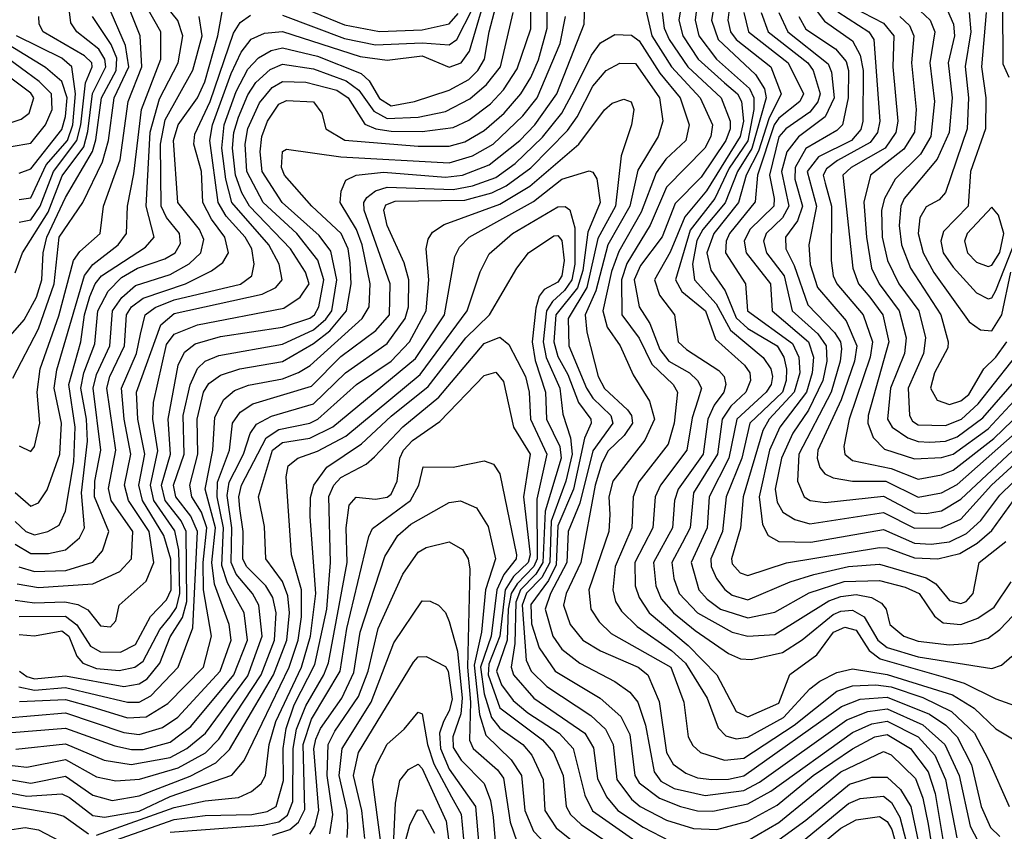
# Model space of a CAD drawing. Extents: x 501367 to 657802, y 482273 to 547541.
# Tile 195 of 256: x 549387 to 551927, y 536081 to 538177. Entities that reach past the tile are written whole.
import ezdxf

# ---------------------------------------------------------------- set-up
doc = ezdxf.new("R2010")
doc.units = 0

msp = doc.modelspace()

# ---------------------------------------------------------------- linework, layer by layer
at = {"layer": '0CON20XD'}
for points in [[(551930, 538705), (551908, 538685), (551885, 538674.6), (551839.7, 538650.3), (551770.3, 538545), (551753.3, 538493.3), (551746.4, 538425), (551760.3, 538390.3), (551795.1, 538345.1), (551891, 538281), (551913.5, 538255), (551922, 538215), (551922.8, 538062.8), (551938.4, 538028.4)], [(549345, 536373.3), (549505, 536386.8), (549655, 536336.3), (549695, 536331.2), (549755, 536349.2), (549795, 536376.3), (549903.5, 536495), (549932, 536575), (549927.2, 536615), (549889.4, 536719.4), (549882.6, 536775), (549891.6, 536865), (549865.5, 536965), (549885.3, 537065), (549889.8, 537150.2), (549913.7, 537196.3), (549940.9, 537219.1), (549977, 537233), (550065, 537249.7), (550105.8, 537265.8), (550136.4, 537283.6), (550269.8, 537405), (550288.1, 537435), (550291.1, 537495), (550270.2, 537595), (550255.3, 537635.3), (550213, 537705), (550216.1, 537733.9), (550228.1, 537761.9), (550254.6, 537775.4), (550325, 537782.6), (550485, 537769.8), (550529.2, 537775), (550598.2, 537801.8), (550676.6, 537865), (550715.6, 537905), (550772.3, 537985), (550843, 538165), (550848.9, 538345)], [(549375, 536678.4), (549425, 536671), (549503.5, 536673.5), (549536.5, 536666.5), (549562.7, 536652.7), (549595, 536611.5), (549621.2, 536608.8), (549634.5, 536625), (549643.1, 536665), (549712.9, 536727.1), (549732.4, 536775), (549720.4, 536855), (549667.4, 536935), (549657.3, 536975), (549673.6, 537055), (549656.1, 537145), (549648.9, 537225), (549687.9, 537315), (549698.4, 537365), (549710.4, 537415), (549736.1, 537433.9), (549785, 537453), (549956.1, 537493.9), (549985.2, 537515), (549991.9, 537545), (549985.9, 537585), (549968.6, 537615), (549919.3, 537669.3), (549899.1, 537705), (549877.3, 537865), (549884, 537905), (549932.5, 538037.5), (549957.7, 538092.3), (549983.8, 538126.2), (550018.4, 538141.6), (550065, 538145.7), (550265, 538081.3), (550335, 538072), (550425, 538083.2), (550495, 538054.3), (550525.2, 538065), (550547.3, 538095), (550617.6, 538335)], [(549385, 536635.7), (549505, 536636.7), (549534.4, 536614.4), (549569.1, 536559.1), (549595, 536544.4), (549646.5, 536543.5), (549685, 536563.3), (549723.9, 536636.1), (549765, 536679.2), (549777.3, 536705), (549776.5, 536783.5), (549758.9, 536845), (549703.3, 536935), (549694, 536975), (549709.8, 537055), (549691.3, 537145), (549688.2, 537215), (549750.9, 537389.1), (549785, 537418.2), (550012.2, 537467.8), (550047.1, 537485), (550063.6, 537505), (550055.7, 537545), (550029.2, 537595), (549933.9, 537705), (549918.3, 537765), (549908.5, 537845), (549914, 537905), (549945, 537991), (549975, 538048.4), (550002.3, 538077.7), (550035, 538097), (550065, 538104.1), (550155, 538082.4), (550267.9, 538037.9), (550288.4, 538018.4), (550315, 537973.3), (550345, 537954.5), (550405, 537965.1), (550495, 537994.3), (550545, 538022.5), (550569, 538045), (550585.8, 538075), (550597.7, 538145), (550640.4, 538309.6)], [(549384.7, 536454.7), (549425, 536446.1), (549505, 536452.5), (549665, 536414.7), (549695, 536414.9), (549725, 536430.7), (549795.5, 536505), (549833.5, 536606.5), (549845.1, 536855), (549828, 536895), (549789.2, 536945), (549783.5, 536975), (549810.9, 537055), (549808.6, 537155), (549826.1, 537233.9), (549845, 537275.9), (549865, 537295.4), (549900.2, 537309.8), (550065, 537339.3), (550145, 537376.3), (550176.8, 537403.2), (550191.8, 537425), (550204.6, 537505), (550189.2, 537579.2), (550159, 537619), (550064, 537705), (550011.9, 537785), (550007.3, 537835), (550011.3, 537875), (550026.2, 537915), (550055, 537958.7), (550075, 537968.1), (550144.8, 537964.8), (550166, 537935), (550176.6, 537895), (550225.4, 537865.4), (550415, 537850.4), (550495, 537849.8), (550535, 537861.4), (550585, 537890.5), (550636.4, 537935), (550679.1, 537985), (550705, 538027), (550725, 538072.8), (550747.8, 538155), (550746.8, 538265)], [(549385.8, 536495), (549405, 536480.7), (549425, 536475.1), (549505, 536483.1), (549655, 536455.5), (549695, 536462), (549715.1, 536474.9), (549747.9, 536515), (549775, 536583.2), (549806.8, 536633.2), (549817.7, 536675), (549816.4, 536855), (549802.8, 536882.8), (549761.7, 536935), (549752.9, 536975), (549776.1, 537055), (549769.7, 537145), (549795.5, 537284.5), (549812.1, 537317.9), (549839.7, 537339.7), (549905, 537358.7), (550065, 537382.7), (550135, 537406.1), (550147.6, 537415), (550158.8, 537435), (550171.3, 537505), (550155.4, 537555.4), (550101.4, 537625), (550015.1, 537705), (549972.4, 537785), (549968.3, 537855), (549975, 537895.9), (550005, 537962.2), (550038.3, 538001.7), (550065, 538016.7), (550124.7, 538015.3), (550205, 537994.7), (550234.1, 537975), (550277.1, 537907.1), (550305.1, 537895.1), (550345, 537888.6), (550425, 537888.1), (550505, 537898), (550545, 537917), (550601.1, 537958.9), (550634.5, 537995.5), (550670.3, 538049.7), (550705, 538152.9), (550704.9, 538255)], [(550990, 538255), (551017.8, 538135), (551068.5, 538055), (551142, 537975), (551174.1, 537905), (551169.5, 537875), (551154.4, 537845), (551055, 537744), (551013.5, 537646.5), (550952.7, 537547.3), (550939, 537505), (550939.7, 537415), (550985, 537354.4), (551017.3, 537287.3), (551072.6, 537235), (551083.9, 537215), (551075.5, 537135), (551059.2, 537080.8), (550983.9, 536983.9), (550969.7, 536945), (550966.2, 536865), (550922.8, 536765), (550916.7, 536705), (550923.5, 536675), (550939.2, 536649.2), (550979.8, 536609.8), (551068.3, 536548.3), (551104.7, 536515), (551160.5, 536425), (551188.8, 536348.8), (551208, 536328), (551235, 536319.7), (551265, 536324.1), (551357.5, 536375), (551425, 536448.9), (551450.9, 536469.1), (551495, 536491.5), (551535, 536500.5), (551625, 536486.5), (551793.4, 536433.4), (551849.1, 536399.1), (551905, 536346), (551965, 536309.5)], [(551100.6, 538259.4), (551087, 538175), (551097.5, 538135), (551136.6, 538075), (551205, 538013.3)], [(551185.3, 538255), (551171.1, 538175), (551188.8, 538125), (551284.8, 538034.8), (551307.8, 537997.8), (551312.2, 537975), (551275.8, 537844.2), (551238.2, 537785), (551206.3, 537703.7), (551149.3, 537635), (551133.5, 537606.5), (551122.6, 537545), (551127.4, 537505), (551183.4, 537443.4), (551220.1, 537375), (551304.9, 537304.9), (551324.2, 537275), (551328.6, 537255), (551325.1, 537234.9), (551312.2, 537215), (551236.7, 537145), (551216.2, 537045), (551165.3, 536945), (551160.6, 536865), (551118.7, 536775), (551139.1, 536705), (551160.5, 536680.5), (551195, 536655.1), (551265, 536632), (551335, 536646.9), (551423.3, 536696.7), (551513.9, 536726.1), (551605, 536728.4), (551671.4, 536711.4), (551707.3, 536695), (551746.5, 536636.5), (551769.5, 536619.5), (551815, 536615.6), (551858.8, 536631.2), (551900.3, 536659.7), (551944.3, 536725.7)], [(551222.3, 538245), (551213.2, 538175), (551220.4, 538145), (551234.9, 538125), (551324.9, 538054.9), (551351.2, 537985), (551319.3, 537920.7), (551292.5, 537837.5), (551260.5, 537775), (551241.1, 537705), (551177.2, 537625), (551159.7, 537575), (551170.1, 537529.9), (551206.3, 537476.3), (551235, 537407.3), (551265, 537379.6), (551340.5, 537335), (551358.4, 537305), (551365.3, 537274.7), (551364.1, 537245), (551354.3, 537215), (551270.7, 537135), (551249.9, 537045), (551209.3, 536945), (551199.7, 536855), (551169.4, 536785), (551170.4, 536765), (551184.2, 536734.2), (551205.5, 536705.5), (551225, 536690.9), (551265, 536679.2), (551374.5, 536725.5), (551435, 536744.1), (551524.9, 536765.1), (551605, 536770.9), (551725.5, 536735.5), (551749.9, 536719.9), (551785, 536676.9), (551815, 536669.2), (551828.6, 536675), (551846.4, 536695), (551861.9, 536775), (551930.8, 536829.1)], [(549369.2, 537250.8), (549435, 537378.4), (549475.4, 537495), (549488.6, 537615), (549549.1, 537705), (549600.5, 537809.5), (549615.8, 537865), (549630, 537975), (549668.1, 538055), (549659.8, 538109.8), (549613.7, 538215)], [(549375, 536956.2), (549415, 536920.9), (549435, 536928.9), (549457.3, 536962.7), (549490.6, 537055), (549494.9, 537135), (549475.7, 537225), (549482.6, 537272.6), (549554.1, 537515.9), (549575.2, 537544.8), (549641, 537595), (549662.2, 537625), (549664.6, 537695), (549681.5, 537778.5), (549701, 537945), (549750.4, 538075), (549750.9, 538145), (549711.1, 538215)], [(549375, 536881), (549402.9, 536855), (549425, 536846.4), (549459.6, 536855), (549488.2, 536871.8), (549505, 536907.8), (549526.1, 537035), (549529.6, 537125), (549513.8, 537235), (549544.2, 537345), (549553.7, 537415), (549567.9, 537462.1), (549581.5, 537495), (549597.6, 537515), (549710.8, 537589.2), (549733.2, 537615), (549712.5, 537695), (549723.4, 537886.6), (549747.5, 537972.5), (549795.6, 538065), (549807.2, 538135), (549794.3, 538174.3), (549761.6, 538215)], [(549384.5, 536764.5), (549425, 536751.6), (549505.7, 536754.3), (549575, 536776.4), (549600.4, 536805), (549616.8, 536855), (549579.5, 536945), (549580.6, 536985), (549596.2, 537065), (549575.9, 537225), (549585, 537260.7), (549619, 537335), (549625.9, 537425), (549650.3, 537459.7), (549685, 537490.2), (549775, 537518.9), (549823.7, 537546.3), (549853.9, 537575), (549861.3, 537608.7), (549850.6, 537635), (549794.9, 537705), (549783.7, 537865), (549795.1, 537905), (549845.2, 537974.8), (549864, 538016), (549897.5, 538135), (549914.2, 538225)], [(549385, 537076.2), (549415, 537061.5), (549425, 537074.4), (549438.6, 537135), (549431.5, 537215), (549439.6, 537275), (549487.8, 537412.2), (549525.1, 537554.9), (549541.5, 537578.5), (549594.3, 537625), (549603, 537695), (549645.5, 537814.5), (549666.9, 537965), (549702.1, 538055), (549697.7, 538135), (549657.9, 538235)], [(550065, 538229.6), (550225, 538163.3), (550315, 538145.8), (550425, 538150.7), (550495, 538166.2), (550517.6, 538192.4)], [(551135.1, 538224.9), (551128.9, 538175), (551138.5, 538135), (551183.9, 538075), (551269.1, 537999.1), (551280.6, 537975), (551280.5, 537945), (551265, 537863.7), (551217, 537793), (551180.3, 537715), (551116.6, 537633.4), (551078.2, 537505), (551094.6, 537474.6), (551155.5, 537425), (551181.5, 537351.5), (551256.6, 537285), (551269.9, 537265), (551272, 537245), (551259.7, 537215), (551221.5, 537178.5), (551199.2, 537145), (551186.7, 537055), (551125.1, 536955), (551116.3, 536865), (551096, 536825)], [(549375, 537523.3), (549393.6, 537575), (549460, 537680), (549496.3, 537773.7), (549551.7, 537848.3), (549562.4, 537887.6), (549574.2, 537985.8), (549608.7, 538055), (549606.4, 538075), (549590.6, 538100.6), (549533.7, 538145), (549518.2, 538168.2), (549513.9, 538203.9)], [(549380.5, 536720.5), (549435, 536710.3), (549575, 536719.9), (549645, 536752.1), (549675.5, 536785), (549678.2, 536855), (549622.4, 536935), (549615.9, 536965.9), (549634.3, 537065), (549611.2, 537225), (549619.3, 537255), (549657.3, 537335), (549662, 537415), (549674.9, 537435.1), (549705, 537457.7), (549814.8, 537495), (549881.7, 537528.3), (549910.4, 537549.6), (549925.2, 537575), (549915.7, 537615), (549881.5, 537661.5), (549858.8, 537705), (549855.3, 537785), (549835.7, 537855), (549838.9, 537881.1), (549877.8, 537965), (549937.9, 538142.1), (549955, 538169.6), (549982, 538188)], [(549951, 537925), (549975, 537982.2), (549996, 538014), (550032.4, 538047.6), (550065, 538062), (550145, 538049.9), (550228.8, 538018.8), (550261.6, 537995), (550300, 537940), (550335, 537921.8), (550415, 537924.5), (550485, 537939.3), (550547.7, 537972.3), (550591.1, 538008.9), (550626.7, 538055), (550660, 538195)], [(550065, 538187.8), (550225, 538128), (550305, 538111.9), (550425, 538116.5), (550495, 538111.4), (550514.6, 538125.4), (550555.1, 538204.9)], [(551044.5, 538195), (551049.4, 538155), (551062.1, 538125), (551110.5, 538055), (551196, 537975), (551219.7, 537915), (551219.4, 537895), (551208.5, 537865), (551145, 537770.4), (551078.1, 537701.9), (551044.3, 537615.7), (550988.4, 537541.6), (550971.9, 537505), (550985, 537435.4), (551012.3, 537392.3), (551038.4, 537325), (551061.5, 537295), (551114.4, 537265), (551135.2, 537245), (551145.2, 537225), (551136, 537194), (551121.3, 537148.7), (551107.4, 537065), (551039.8, 536975), (551026, 536945), (551019.9, 536865), (550973.7, 536775), (550974.9, 536715), (550984.5, 536684.5), (551010.6, 536645), (551111, 536561), (551185.2, 536485), (551235, 536390.5), (551265, 536376.7), (551345, 536412.5), (551373.7, 536486.3), (551443.2, 536536.8), (551486.5, 536595), (551515, 536608), (551545, 536600.3), (551578, 536548), (551606.6, 536526.6), (551775, 536478.5), (551823.4, 536463.4), (551905, 536423.3), (551965, 536401.9)], [(551254.9, 538195), (551267.1, 538145), (551369.4, 538065), (551408.8, 537985), (551399, 537965), (551345, 537922), (551333.5, 537905), (551290.5, 537775), (551283.7, 537706.3), (551218.1, 537625), (551209.2, 537605), (551207.9, 537575), (551258.8, 537495), (551264.6, 537425), (551380.7, 537340.7), (551397, 537305), (551398.9, 537265), (551385, 537215), (551319.8, 537145), (551303.6, 537116.4), (551253, 536945), (551246, 536864), (551222.7, 536785), (551225, 536772), (551245, 536749), (551265, 536741.6), (551365.3, 536774.7), (551605, 536814.2), (551625, 536812.7), (551695, 536787.2), (551755, 536784.4), (551811.7, 536798.3), (551857.1, 536825), (551895, 536858.2), (551950.8, 536935)], [(551299.4, 538195), (551317.7, 538145), (551419.7, 538065), (551433.5, 538045), (551451.6, 537985), (551445.8, 537964.2), (551425, 537937.5), (551363, 537895), (551345, 537873.9), (551320.8, 537775), (551333.3, 537715), (551331.8, 537695), (551270.5, 537635), (551255.6, 537605), (551260.7, 537575), (551323.3, 537495), (551327.5, 537425), (551421.6, 537345), (551434.4, 537305), (551431.5, 537265), (551416.5, 537215), (551347.4, 537125), (551321.1, 537065), (551294.7, 536945), (551303.2, 536873.2), (551317.4, 536845), (551345, 536829.8), (551428.1, 536828.1), (551615, 536860.1), (551695, 536824.9), (551737.7, 536822.3)], [(551345.5, 538195.5), (551368.6, 538145), (551472.7, 538062.7), (551481.1, 538041.1), (551487.6, 537975), (551464.5, 537925.5), (551395.6, 537874.4), (551365.7, 537835), (551351.6, 537785), (551371, 537695), (551354.4, 537665), (551312.6, 537625), (551305.9, 537605), (551313.6, 537575), (551358.8, 537515), (551379.9, 537425), (551445.8, 537365.8), (551467.3, 537335), (551469.1, 537295), (551458.5, 537245), (551421.3, 537168.7), (551381, 537109), (551351.6, 537045), (551335.9, 536965), (551340.8, 536930.8), (551355.1, 536905.1), (551386.4, 536886.4), (551425.1, 536875.1), (551615, 536904.2), (551695, 536863.5), (551765, 536864.5), (551815, 536887.4), (551893.8, 536975), (551975, 537048.9)], [(551441.4, 538201.4), (551462.6, 538172.6), (551535, 538121.7), (551555, 538084.7), (551562.4, 538045), (551561.8, 537915), (551557, 537893), (551532.3, 537865), (551447.5, 537822.6), (551418.4, 537785), (551442.3, 537695), (551422.4, 537595), (551425.8, 537544.2)], [(551497.2, 538197.2), (551577.7, 538145), (551589.9, 538125), (551605.3, 537915), (551599.6, 537885), (551580.9, 537859.1), (551496.7, 537813.3), (551468.3, 537791.7), (551459.8, 537775), (551464.6, 537754.6)], [(551535, 538209.2), (551615, 538167.6), (551642.2, 538135), (551639.6, 538055), (551652, 537915), (551646.8, 537885), (551619.2, 537845), (551531.4, 537795), (551510.6, 537775), (551536.2, 537535), (551550.7, 537495), (551579.9, 537459.9), (551613.2, 537415), (551629.3, 537345), (551575.8, 537155), (551574.7, 537134.7), (551588.3, 537098.3), (551617.7, 537067.7), (551695, 537042.7), (551765, 537046.2), (551795, 537055.3), (551885, 537120.3), (551975, 537216.5)], [(551709.8, 538199.8), (551735.2, 538175), (551747.8, 538145), (551734.4, 538065), (551747, 537965), (551737.4, 537875), (551710.5, 537829.5), (551645.4, 537764.6), (551617.4, 537715), (551610.3, 537685), (551611.6, 537615), (551625.6, 537555), (551654.4, 537495), (551706.2, 537425), (551723.8, 537355), (551718.4, 537315), (551678.8, 537225), (551682.3, 537155), (551690.2, 537140.2), (551705, 537130.7), (551775, 537128.7), (551816.5, 537145), (551859.8, 537185), (551985.8, 537345)], [(551780.6, 538200.6), (551795.6, 538165), (551798, 538135), (551781.6, 538065), (551792.3, 537975), (551784.9, 537885.1), (551753.7, 537816.3), (551668.6, 537715), (551660, 537695), (551655.4, 537645), (551661.5, 537595), (551685.1, 537535), (551763.1, 537415), (551782.4, 537345), (551780.7, 537329.3)], [(551836.5, 538195), (551840.4, 538145), (551825.5, 538055.5), (551834.7, 537975), (551831.1, 537895), (551775, 537730), (551758.8, 537711.2), (551725, 537693.8), (551708.7, 537665), (551704.3, 537625), (551717.9, 537575), (551745, 537523.9), (551836.5, 537396.5), (551865, 537375.6), (551895, 537373.3), (551920.5, 537415), (551943.8, 537525)], [(551880.4, 538195), (551868.3, 538055), (551878.9, 537975), (551878.6, 537895), (551840, 537785), (551833.4, 537695), (551770.2, 537629.8), (551763.1, 537605), (551769.1, 537575), (551795, 537538), (551855, 537471.6), (551885, 537455.7), (551895, 537458.9), (551905, 537477.5), (551958.7, 537615)], [(549345, 537340.2), (549398.6, 537401.4), (549429.8, 537460.2), (549443.4, 537505), (549447.1, 537575), (549456.3, 537615), (549505, 537717.6), (549574.1, 537835.9), (549583.4, 537866.6), (549597.5, 537975), (549635.1, 538045), (549637.1, 538077.1), (549622.7, 538112.7), (549574.5, 538185)], [(549375, 536822.7), (549415, 536798.7), (549461.1, 536798.9), (549505, 536807.8), (549540.8, 536839.2), (549553.4, 536865), (549545.9, 536955), (549561.7, 537088.3), (549558.8, 537145), (549544.5, 537225), (549552.3, 537265), (549580.6, 537339.4), (549588.5, 537425), (549615, 537475.9), (549649.1, 537510.9), (549690.4, 537535), (549760.7, 537559.3), (549788, 537575), (549801.1, 537598.9), (549799.3, 537625), (549765.7, 537665.7), (549752, 537695), (549749.8, 537855), (549762, 537918), (549833.6, 538046.4), (549857.3, 538135), (549850, 538185)], [(549385, 537654.1), (549415, 537659.9), (549439.8, 537695), (549473.5, 537785), (549533.9, 537865), (549544.2, 537905), (549556.6, 538013.4), (549573.4, 538055), (549572.4, 538065), (549553.5, 538083.5), (549447.5, 538145), (549436.9, 538165), (549436.4, 538185)], [(549386, 536416), (549505, 536422), (549572.6, 536402.6), (549665, 536374.3), (549712.8, 536377.2), (549769.1, 536410.9), (549861.2, 536505), (549881.7, 536585), (549861.2, 536705), (549859.9, 536775), (549869.4, 536865), (549855.6, 536905), (549830.9, 536945), (549825.7, 536975), (549846.2, 537055), (549844.3, 537145), (549861, 537215), (549875, 537237.4), (549905, 537258.6), (549954.9, 537275.1), (550065, 537294.4), (550145, 537340.8), (550187, 537373), (550229.8, 537425), (550241.9, 537495), (550239.1, 537549.1), (550233.9, 537585), (550215.9, 537625), (550140, 537695), (550069.6, 537775), (550062.2, 537795), (550065, 537836), (550075, 537841.9), (550215, 537822.2), (550495, 537806.9), (550555, 537824.7), (550607.9, 537855), (550685, 537928.1), (550721.7, 537975), (550780.8, 538115), (550794.6, 538185)], [(551396.3, 538185), (551415, 538151.9), (551491, 538101), (551518.6, 538068.6), (551524.5, 538045), (551523.7, 537975), (551509.4, 537905), (551495, 537890.5), (551415, 537843.6), (551386.9, 537795), (551386.6, 537765), (551406, 537695), (551392.9, 537657.1), (551362.6, 537615), (551363, 537585), (551385, 537541.8), (551420.1, 537440.1), (551489.1, 537369.1), (551504.1, 537345), (551507, 537327), (551503.7, 537295), (551480.2, 537215), (551396.4, 537055), (551393, 536985), (551410.7, 536945), (551425.6, 536935), (551465, 536930.4), (551615, 536946.5), (551696.2, 536903.8), (551725, 536901.7), (551765, 536908.6), (551815, 536938.8), (551975, 537088.6)], [(551657.7, 538185), (551681.8, 538161.8), (551693.6, 538135), (551687, 538065), (551699.5, 537945), (551695, 537886.2), (551668, 537842), (551581.5, 537775), (551564.7, 537705.3), (551570.9, 537615), (551584.6, 537535), (551603.6, 537495), (551655.9, 537425), (551674, 537355), (551669.3, 537315), (551633.4, 537225), (551625.7, 537145), (551637.3, 537125), (551677.5, 537097.5), (551705, 537087.3), (551735, 537086.3), (551775, 537088.5), (551805, 537099.3), (551871, 537149), (551965, 537256.4)], [(550816.7, 537995), (550861.5, 538085), (550885, 538117), (550921.7, 538138.3), (550965, 538137), (550985, 538122.2), (551038.5, 538038.5), (551090.8, 537975), (551114.2, 537905), (551104.8, 537865), (551053.9, 537816.1), (551028.8, 537781.2), (550990.2, 537679.8), (550932, 537578), (550913.4, 537526.6), (550891.3, 537425), (550902.4, 537382.4), (550936, 537335), (550969.5, 537259.5), (551011.6, 537191.6), (551024, 537145), (550999.1, 537090.9), (550917.2, 536985), (550906.4, 536945), (550909.2, 536899.2), (550906.3, 536855), (550855.1, 536705), (550860, 536655), (550881.7, 536621.7), (550912.3, 536592.3), (551066.1, 536505), (551100, 536415), (551111.3, 536325), (551122.9, 536302.9), (551142.9, 536285), (551205, 536265.1), (551255, 536269.9), (551384.6, 536355.4), (551495, 536442.7), (551535, 536456.7), (551595, 536459.5), (551635, 536454.2), (551716.7, 536426.7), (551790.9, 536390.9), (551850, 536335), (551885, 536267.7), (551939.7, 536145)], [(549365, 537849.1), (549415, 537858), (549453.2, 537905), (549470.1, 537945), (549468.7, 537985), (549436.7, 538016.7), (549288.9, 538125)], [(549385, 537780.3), (549415, 537791.8), (549495, 537892.7), (549505, 537926.9), (549508.9, 537975), (549495, 538016.9), (549453.5, 538053.5), (549319, 538135)], [(549385, 537712.2), (549415, 537716.7), (549455, 537801.6), (549509.6, 537865), (549523.4, 537905), (549530.2, 537985), (549521.2, 538055), (549495, 538076.8), (549378.5, 538135)], [(549376.4, 536293.6), (549505, 536307.5), (549604.9, 536264.9), (549673.9, 536253.9), (549775, 536272.2), (549817.7, 536295), (549866.3, 536335), (549975, 536482.7), (550012.1, 536585), (550003.6, 536665), (549987.3, 536695), (549945.4, 536745.4), (549931.9, 536775), (549933.6, 536865), (549922.2, 536947.8), (549927.3, 536982.7), (549940.6, 537009.4), (549964.2, 537055), (549981.4, 537108.6), (549997.8, 537132.2), (550036.6, 537153.4), (550145, 537184.9), (550226.8, 537265), (550335, 537340.4), (550380.7, 537405), (550389.6, 537435), (550390.2, 537505), (550378.7, 537548.7), (550334.9, 537645), (550325.9, 537685), (550331.1, 537698.9), (550355, 537707.9), (550535, 537710.5), (550605, 537729.4), (550642.1, 537747.9), (550705.6, 537794.4), (550799.5, 537890.5), (550824.5, 537925.5), (550865, 538004.8), (550900, 538045), (550935, 538064), (550975, 538063.7), (551037.1, 537975), (551046.2, 537915), (551034.1, 537875), (550981.7, 537788.3), (550960.5, 537695), (550903.8, 537595), (550873.3, 537476.6), (550845.3, 537415), (550849.9, 537369.9), (550879.2, 537255), (550895, 537224.5), (550955, 537169.8), (550964.7, 537154.7), (550967.5, 537135), (550946.5, 537103.5), (550905, 537063.4), (550888.2, 537031.8), (550871.6, 536975), (550833.9, 536775), (550796.2, 536695), (550789.9, 536665)], [(549365, 537911.2), (549390.6, 537919.4), (549411.3, 537935), (549422.7, 537975), (549415, 537986.8), (549325, 538053.9)], [(551205, 538013.3), (551238.3, 537985), (551248.4, 537965), (551254, 537915), (551245.3, 537875), (551158.4, 537735), (551102.4, 537667.6), (551065, 537576), (551024, 537505), (551037.4, 537465), (551075.8, 537415), (551085.8, 537345), (551106.9, 537325), (551190.5, 537270.5), (551203.7, 537255), (551208.8, 537235), (551203.4, 537215), (551178.6, 537181.4), (551161.6, 537145), (551149.7, 537055), (551085.3, 536965), (551076.2, 536935), (551070.8, 536865), (551021.5, 536775), (551027.7, 536715), (551041.8, 536681.8), (551073, 536645), (551129.4, 536599.4), (551215, 536540.2), (551246.6, 536526.6), (551275, 536524.5), (551355, 536543.2), (551405, 536575.5), (551485, 536640.9), (551505, 536649.7), (551535, 536652.2), (551565.1, 536635.1), (551600.4, 536575), (551625, 536555.8), (551705, 536532), (551895, 536502), (551919.5, 536510.5), (551946.2, 536533.8)], [(549345, 536334.5), (549505, 536347.5), (549632.3, 536302.3), (549675, 536292.8), (549705, 536292.7), (549775, 536311.1), (549827.9, 536352.1), (549939.3, 536485), (549974.5, 536575), (549965.8, 536645), (549922.7, 536722.7), (549907.8, 536767.8), (549912.7, 536865), (549896.1, 536945), (549897, 536983), (549928.1, 537065), (549935.4, 537135), (549955, 537163.4), (549988.2, 537185), (550139.5, 537230.5), (550215, 537307.4), (550305.7, 537374.3), (550340.9, 537415), (550342.1, 537495), (550275.1, 537685), (550274.1, 537705), (550282.3, 537717.7), (550305, 537734.4), (550335, 537744.1), (550505, 537738.3), (550555, 537747.8), (550615, 537769.4), (550664.6, 537805.4), (550735, 537873), (550785.1, 537934.9), (550816.7, 537995)], [(549345, 536253.9), (549405, 536246.8), (549505, 536266.6), (549585, 536222.1), (549635, 536211.4), (549695.6, 536215.6), (549795.2, 536244.8), (549865.7, 536284.3), (549900.4, 536319.6), (550009.4, 536485), (550044.2, 536575), (550048.2, 536645), (550039.8, 536685), (550021.7, 536715), (549971.7, 536765), (549962.3, 536785), (549962.9, 536855), (549954.6, 536914.6), (549951.8, 536945), (549959.2, 536975), (550022.9, 537097.1), (550055, 537118.9), (550135, 537134.7), (550156.2, 537145), (550255.4, 537234.6), (550345.1, 537294.9), (550392.4, 537345), (550435.4, 537425), (550442.2, 537505), (550435.6, 537585), (550440.2, 537609.8), (550451.6, 537628.4), (550482.1, 537647.9), (550625, 537700.4), (550703.1, 537746.9), (550829.3, 537855), (550895, 537943.8), (550915, 537961.1), (550945, 537971.4), (550964.2, 537964.2), (550971.1, 537945), (550964.6, 537905.4)], [(549385, 536589.3), (549425, 536585.8), (549495, 536599.2), (549513.4, 536585), (549533.8, 536533.8), (549549.8, 536515), (549585, 536501.3), (549643.6, 536496.4), (549684.1, 536505), (549705, 536520.6), (549747.9, 536602.1), (549774.7, 536635), (549790.9, 536659.1), (549800.2, 536695), (549797.2, 536807.2), (549786.9, 536856.9), (549732.8, 536935), (549724.2, 536975), (549743.3, 537063.3), (549730.4, 537145), (549732.1, 537187.9), (549765, 537338.4), (549785, 537365.1), (549845, 537388.8), (550068.4, 537431.6), (550109.9, 537460.1), (550133.3, 537495), (550124.2, 537525), (550085.4, 537585), (549979.4, 537695), (549959.7, 537729.7), (549943, 537775), (549936, 537845), (549939.3, 537885), (549951, 537925)], [(550964.6, 537905.4), (550938.1, 537825), (550923.8, 537695), (550878.2, 537611.8), (550850.1, 537485), (550801.4, 537405), (550803.5, 537335), (550848.9, 537225), (550865, 537199.6), (550911.4, 537155), (550916.9, 537135), (550865, 537063.5), (550831.3, 536928.7), (550801.2, 536855), (550798, 536775), (550756.1, 536695), (550742.4, 536655), (550762.3, 536585), (550785, 536551.2), (550831.4, 536515), (550921.7, 536468.3), (550960.6, 536440.6), (550981, 536415), (551000.8, 536355), (551023.3, 536235), (551041, 536211), (551075, 536192.2), (551155, 536174.1), (551255, 536186.7), (551295, 536208.2), (551520.8, 536369.2), (551575, 536390.9), (551625, 536397.1), (551716.4, 536356.4), (551773.5, 536305), (551810.4, 536225), (551838.7, 536095), (551859.1, 536055)], [(549305, 536224.9), (549415, 536205.3), (549505, 536223.8), (549575, 536174.4), (549625, 536160.9), (549695, 536172.7), (549826.6, 536223.4), (549892.3, 536257.7), (549927.7, 536292.3), (550041.1, 536485), (550075.7, 536575), (550082.5, 536645), (550078.8, 536688.8), (550065, 536726), (550022, 536785), (550017.9, 536867.9), (550003, 536945), (550038.6, 537065), (550065, 537085.3), (550135, 537096.1), (550194.5, 537125.5), (550407.9, 537302.1), (550482.6, 537415), (550509.2, 537565), (550520.9, 537589.1), (550546.2, 537615), (550712.6, 537707.4), (550785, 537764.5), (550856.2, 537786.2), (550865, 537782.9), (550875.5, 537765.5), (550884, 537705), (550852.1, 537627.9), (550839.2, 537529.2)], [(551464.6, 537754.6), (551480.6, 537695), (551480, 537555), (551485.4, 537515), (551494.6, 537494.6), (551563, 537415), (551586.6, 537345), (551581, 537305), (551526.9, 537145), (551512.4, 537075), (551515.2, 537055), (551535, 537038.8), (551635, 537018), (551705, 536990.5), (551765, 537001.2), (551795, 537013.8), (551899.8, 537095), (551995, 537187.5)], [(549242.9, 536202.9), (549405, 536171.7), (549495, 536177.7), (549515, 536168.9), (549575, 536122.4), (549605, 536117.4), (549695, 536133.5), (549775, 536171.3), (549934, 536226), (549965.7, 536264.3), (550082.2, 536505), (550105.4, 536575), (550113.8, 536635), (550113.7, 536705), (550087.6, 536795), (550074, 536996), (550078.9, 537025), (550104.4, 537045), (550155, 537062.9), (550228.4, 537101.6), (550419.4, 537260.6), (550540.7, 537425), (550574.3, 537525.7), (550598.1, 537571.8), (550657.6, 537625), (550775, 537693.8), (550794.1, 537694.1), (550805.5, 537685.5), (550819, 537639), (550818.8, 537545), (550810.8, 537505), (550792.3, 537477.7)], [(551885, 537539.3), (551895, 537542.7), (551915, 537575.7), (551925.4, 537625), (551911.5, 537671.5), (551895, 537692.7), (551831, 537625), (551824.2, 537605), (551831.5, 537575), (551855, 537551), (551885, 537539.3)], [(549585, 536071.7), (549785, 536142.4), (549865, 536160.2), (549951.5, 536168.5), (549985, 536184), (550009.6, 536205), (550021, 536225), (550030, 536305), (550047.8, 536365), (550113.4, 536505), (550137.3, 536585), (550150.9, 536695), (550136.4, 536893.6), (550137.2, 536942.8), (550145.9, 536975), (550178.6, 537021.4), (550268.3, 537081.7), (550345, 537153.2), (550440.3, 537229.7), (550537.5, 537355), (550598.3, 537415), (550668.9, 537535), (550699.3, 537575), (550765, 537618.3), (550775, 537619), (550785, 537606.7), (550791.6, 537555), (550785.6, 537515), (550775, 537499), (550740.1, 537479.9), (550727.1, 537462.9), (550718, 537432), (550708.5, 537345), (550716.8, 537296.8), (550743.5, 537215), (550745.3, 537145), (550780.2, 537075), (550783.2, 537045), (550742.4, 536907.6), (550736.5, 536775), (550718.3, 536745), (550679, 536705), (550666.9, 536673.1), (550664.2, 536565.8), (550654.5, 536505), (550660.7, 536485), (550712.8, 536425), (550844.4, 536334.4), (550867.1, 536297.1), (550877.5, 536217.5), (550900.3, 536170.3), (550929.7, 536135), (550995, 536092.1), (551065, 536056.2)], [(550839.2, 537529.2), (550825.6, 537484.4), (550769.4, 537415), (550764.4, 537345), (550775, 537307.2), (550800.8, 537260.8), (550828.1, 537188.1), (550859.8, 537145), (550861.3, 537135), (550843.8, 537096.2), (550815, 536964.8), (550775, 536870), (550770.8, 536769.2), (550751.3, 536728.7), (550705, 536667), (550707.1, 536617.1), (550727.2, 536555), (550767.7, 536495), (550884.3, 536425), (550937.6, 536377.6), (550961, 536331), (550973.6, 536225), (550985, 536206.6), (551037, 536167), (551091.1, 536145), (551135, 536134.4), (551175, 536133.1), (551265, 536152.1), (551324.7, 536185.3), (551535, 536336.6), (551585, 536358.9), (551625, 536365.4), (551705, 536325.1), (551747.5, 536277.5), (551775.3, 536215), (551804.5, 536064.5)], [(551425.8, 537544.2), (551444.6, 537485), (551518.9, 537398.9), (551546.5, 537335), (551539.9, 537295), (551506.3, 537195), (551446, 537065), (551443.9, 537045), (551450.7, 537020.7), (551463.8, 537003.8), (551485, 536993.8), (551535, 536985.6), (551621.2, 536985), (551705, 536944.2), (551765, 536955.3), (551805, 536976.6), (551985, 537135.7)], [(550792.3, 537477.7), (550760.8, 537449.2), (550745.4, 537425), (550736.9, 537345), (550745.1, 537304.9), (550780.4, 537225), (550788, 537158), (550807.5, 537097.5), (550811.6, 537055), (550795.6, 536985), (550758, 536882), (550754.2, 536775), (550733.6, 536736.4), (550693.9, 536696.1), (550682.9, 536665), (550693.4, 536523.4), (550706, 536495), (550746.2, 536455), (550860.3, 536380.3), (550898.2, 536345), (550917.6, 536305), (550926.9, 536215), (550965, 536164.5), (550987.8, 536145), (551055, 536110.4), (551125, 536088.9), (551185, 536086.4), (551265, 536107.7), (551340.9, 536149.1), (551433.4, 536225), (551535, 536294.5), (551592.4, 536325), (551625, 536331.2), (551685, 536294.9), (551730.4, 536235), (551748.5, 536178.5), (551769.9, 536049.9)], [(549575, 536037.9), (549785, 536111.9), (549865, 536122.5), (549985.1, 536124.9), (550025, 536132.8), (550048.1, 536145), (550067.3, 536212.7), (550066, 536295), (550073.7, 536346.3), (550095, 536407.9), (550147.7, 536512.3), (550178.8, 536655), (550188.3, 536775), (550184.6, 536945.4), (550196.7, 536975), (550214.8, 536995), (550280.6, 537029.4), (550302, 537048), (550375, 537125.7), (550467.9, 537202.1), (550585, 537341), (550625, 537357.2), (550648.4, 537338.4), (550691.5, 537255), (550700.8, 537215), (550704.2, 537145), (550746.4, 537055), (550721.1, 536938.9), (550721.7, 536785), (550713.2, 536765), (550669.8, 536720.2), (550654.8, 536695), (550647.1, 536655), (550644, 536575), (550616.4, 536495), (550629.4, 536459.4), (550659.4, 536419.4), (550697.4, 536387.4), (550778.8, 536335), (550814.7, 536295.3), (550844.3, 536174.3), (550864.3, 536134.3), (550985, 536049.9)], [(551780.7, 537329.3), (551746.9, 537265), (551736.2, 537225), (551753.9, 537193.9), (551785, 537183.1), (551815, 537192.6), (551835, 537209), (551874.4, 537275.6), (551905, 537305.2), (551933.6, 537345)], [(549775, 536079.4), (550015, 536097.2), (550055, 536105.8), (550077.4, 536122.6), (550091.7, 536158.3), (550091.9, 536295), (550100.5, 536345), (550124.7, 536405.3), (550171.6, 536485), (550183.5, 536516.5), (550231.1, 536775), (550229.3, 536865), (550236.5, 536923.5), (550255, 536943.5), (550305, 536938.9), (550335, 536944.2), (550345, 536951.7), (550360.5, 536985), (550367.4, 537045), (550376.8, 537065), (550399.9, 537090.1), (550470.7, 537139.3), (550585, 537258.4), (550615, 537266.4), (550635, 537242.5), (550660.8, 537125), (550703.4, 537055), (550686.6, 536945), (550703.6, 536795), (550698.3, 536775), (550661, 536739), (550639.4, 536705), (550625.7, 536585), (550597, 536513), (550595.1, 536485), (550625, 536399.7), (550735, 536317.8), (550763.6, 536285), (550788.4, 536225), (550796.1, 536145), (550807.5, 536125), (550835, 536098.7), (551115, 535910.8)], [(550038.9, 536071.1), (550083.9, 536086.1), (550105.6, 536105), (550122.2, 536137.8), (550118.3, 536305), (550139.6, 536370.4), (550213.3, 536495), (550230.9, 536605), (550287.5, 536842.5), (550297, 536863), (550394.8, 536935), (550416, 536975), (550427.5, 537022.5), (550505, 537021.3), (550585, 537037.5), (550608.8, 537028.8), (550625, 537004.4), (550668.5, 536795), (550667.6, 536785), (550635.6, 536744.4), (550617.7, 536705), (550602.7, 536585), (550575.4, 536505), (550585, 536436.2), (550604.1, 536375), (550625, 536347.2), (550684.5, 536305), (550707.5, 536277.5), (550736.8, 536215), (550741.2, 536135), (550770.8, 536090.7), (550814.7, 536054.7)], [(551737.7, 536822.3), (551785, 536828.7), (551829.6, 536850.4), (551865.9, 536884.1), (551915, 536949.5), (551983.4, 537015)], [(550135, 536073.8), (550147.8, 536095), (550158.2, 536135), (550145.4, 536294.6), (550150.6, 536319.4), (550163, 536347), (550217.9, 536425), (550248.6, 536491.4), (550264.9, 536595), (550328.9, 536791.1), (550362.4, 536845), (550396.1, 536873.9), (550495, 536930.5), (550524.2, 536934.2), (550565, 536916.2), (550595, 536868.5), (550614.2, 536785), (550588.3, 536705), (550578.3, 536595), (550559.4, 536510.6), (550573, 536383), (550589.6, 536329.6), (550655, 536265.5), (550681.5, 536225), (550689.6, 536135), (550712.1, 536082.1), (550765, 536026.6)], [(550186.5, 536075), (550194.5, 536125), (550180.2, 536225), (550182.8, 536305), (550199.9, 536340.1), (550261, 536429), (550285.8, 536495), (550311.2, 536605), (550374.8, 536745), (550415, 536802.2), (550435, 536813.7), (550495, 536828.6), (550528.6, 536808.6), (550543.9, 536785), (550548, 536758), (550541.8, 536505), (550549.7, 536415), (550546.8, 536316.8), (550556.8, 536295), (550619.6, 536239.6), (550635, 536218.4), (550652.4, 536105), (550669.1, 536055)], [(551096, 536825), (551069.5, 536775), (551074.3, 536734.3), (551088.4, 536695), (551135, 536645.1), (551225, 536595.4), (551265, 536584.9), (551335, 536589.3), (551473.8, 536676.2), (551505, 536687.8), (551545, 536692.7), (551584.4, 536684.5), (551610.1, 536670.1), (551621.6, 536655), (551631.1, 536615), (551667.7, 536585), (551705, 536572.6), (551785, 536562.8), (551842.8, 536567.2), (551885, 536580), (551915, 536601.9), (551965, 536654.8)], [(550231.2, 536065), (550233.5, 536095), (550231.2, 536135), (550210.5, 536225), (550218.4, 536295), (550293.7, 536415), (550351.9, 536568.1), (550425, 536676.1), (550445.3, 536675.3), (550467.5, 536665), (550485, 536645.8), (550495, 536622.9), (550516.2, 536546.2), (550528.4, 536425), (550524.8, 536385), (550504.4, 536325.6), (550505, 536297.3), (550525.4, 536265), (550584.8, 536205), (550601, 536161), (550608, 536118), (550613.5, 536055)], [(550789.9, 536665), (550806.9, 536615), (550839.4, 536575), (550885, 536547.1), (550981.9, 536505), (551007, 536485), (551036.4, 536416.4), (551055.1, 536285), (551072.9, 536255), (551105, 536231.1), (551135, 536219.2), (551172.5, 536215), (551215, 536215.5), (551255, 536224.5), (551506.5, 536403.5), (551555, 536422.7), (551625, 536427.6), (551733.6, 536383.6), (551775.6, 536355.6), (551805.4, 536325.4), (551842.6, 536252.6), (551866.7, 536145), (551891.2, 536091.2), (551915, 536067.8)], [(550276.9, 536063.1), (550269.7, 536135), (550247.7, 536225), (550261, 536285), (550402.2, 536517.8), (550415, 536531.6), (550435, 536532.8), (550485, 536506.9), (550491.9, 536495), (550502.5, 536422.5), (550495, 536392.1), (550480, 536365), (550469.6, 536335), (550472, 536295), (550495, 536241.5), (550562.5, 536145), (550571.4, 536045)], [(550317.9, 536052.1), (550296.8, 536215), (550307, 536253), (550335, 536306.3), (550378.7, 536345), (550415, 536389.1), (550425, 536384.3), (550438.3, 536305), (550455.4, 536255.4), (550500.6, 536170.6), (550525.4, 536125.4), (550535.9, 536015)], [(551265, 536058), (551345, 536104.4), (551505, 536234.5), (551615, 536287.5), (551635, 536279), (551697.7, 536217.7), (551716.6, 536166.6), (551730.1, 536100.1), (551742.7, 536025)], [(550351.1, 536045), (550356.4, 536153.6), (550367.1, 536212.9), (550389.5, 536240.5), (550415, 536254.7), (550425, 536243.8), (550487.2, 536107.2), (550504, 535974)], [(551255, 535993.6), (551415, 536110.5), (551527.2, 536202.8), (551585, 536220.9), (551625, 536221.3), (551659.1, 536189.1), (551685.5, 536145.5), (551713, 536015)], [(549295, 536158.1), (549477.5, 536127.5)], [(551262.9, 535937.1), (551525, 536152.9), (551555, 536165.9), (551615, 536172.2), (551635.9, 536155.9), (551657.5, 536117.4), (551695, 535972.4)], [(550367.5, 536002.5), (550392.9, 536097.1), (550409.3, 536130.7), (550415, 536137.1), (550425, 536135.7), (550456.6, 536076.6)], [(549477.5, 536127.5), (549500.5, 536120.5), (549564.2, 536075)], [(551415.8, 536015), (551505, 536089.1), (551545, 536111.1), (551605, 536119.3), (551625, 536106.8), (551636.4, 536086.4), (551676.3, 535945)], [(549355.5, 536084.5), (549400.9, 536090.9)], [(549400.9, 536090.9), (549435.4, 536085.4), (549507.1, 536047.1)]]:
    msp.add_lwpolyline(points, dxfattribs=at)

doc.saveas('drawing.dxf')
